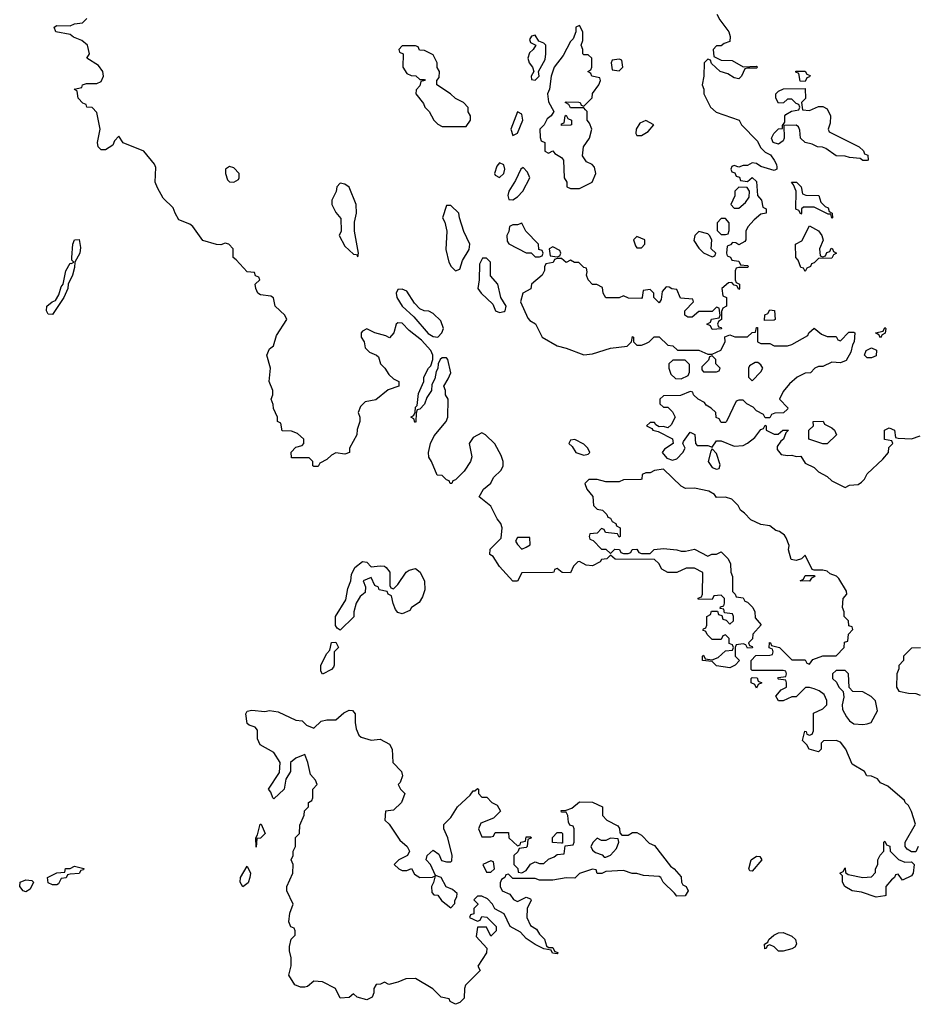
# Model space of a CAD drawing. Header units: inches. Extents: x 1980008 to 2252673, y 74414 to 260562.
# Tile 208 of 228: x 2204022 to 2208072, y 213158 to 217604. Entities that reach past the tile are written whole.
import ezdxf

# ---------------------------------------------------------------- set-up
doc = ezdxf.new("R2010")
doc.units = ezdxf.units.IN
doc.header["$MEASUREMENT"] = 0
doc.layers.add('C2201', color=7, linetype='Continuous')

msp = doc.modelspace()

# ---------------------------------------------------------------- linework, layer by layer
at = {"layer": 'C2201', "color": 5, "elevation": 60}
for points in [[(2208081, 213870), (2208070, 213846), (2208050, 213846), (2208030, 213858), (2208022, 213870), (2208022, 213890), (2208068, 213972), (2208050, 214028), (2208036.5, 214056.5), (2208022, 214070), (2208019, 214079), (2207943.1, 214143.1), (2207910, 214158), (2207896.4, 214176.4), (2207870, 214188.7), (2207848, 214190), (2207838, 214210), (2207782, 214242), (2207754, 214310), (2207730, 214342), (2207710, 214348.7), (2207652.7, 214347.3), (2207642, 214338), (2207642, 214310), (2207630, 214298), (2207588, 214310), (2207578, 214330), (2207558, 214350), (2207568.4, 214391.6), (2207574, 214390), (2207578, 214378), (2207590, 214374), (2207602, 214378), (2207607.3, 214392.7), (2207607.3, 214472.7), (2207650, 214492), (2207668, 214510), (2207668, 214530), (2207656.5, 214556.5), (2207633.2, 214573.2), (2207610, 214582), (2207590, 214588.7), (2207571.6, 214588.4), (2207530, 214546), (2207510, 214546), (2207470, 214528.7), (2207450, 214528), (2207438, 214550), (2207462, 214578), (2207486, 214590), (2207486, 214610), (2207482, 214622), (2207450, 214626), (2207446, 214630), (2207450, 214634), (2207482, 214638), (2207486, 214650), (2207482, 214662), (2207470, 214666), (2207330, 214666), (2207326, 214670), (2207326, 214710), (2207347.3, 214732.7), (2207410, 214734), (2207422, 214738), (2207426, 214750), (2207422, 214762), (2207408, 214768), (2207408.4, 214791.6), (2207414, 214790), (2207418, 214778), (2207454, 214770), (2207510, 214714), (2207570, 214714), (2207578, 214698), (2207590, 214694), (2207604.7, 214715.3), (2207650, 214732), (2207710, 214732), (2207746, 214770), (2207747.3, 214792.7), (2207762, 214798), (2207766, 214830), (2207786, 214850), (2207782, 214862), (2207767.3, 214867.3), (2207766, 214890), (2207746, 214910), (2207746, 214930), (2207738, 214950), (2207742, 214990), (2207758, 215010), (2207756.4, 215023.6), (2207721.5, 215081.5), (2207712, 215092), (2207682.7, 215102.7), (2207670, 215114), (2207650, 215119), (2207610, 215118), (2207602, 215122), (2207570, 215186), (2207554, 215170), (2207530, 215162), (2207506.6, 215166.6), (2207495.3, 215210), (2207498, 215230), (2207484.7, 215264.7), (2207476.5, 215276.5), (2207453.6, 215293.6), (2207438, 215298), (2207410, 215318), (2207370, 215324), (2207325.1, 215345.1), (2207296.5, 215376.5), (2207278, 215390), (2207268, 215410), (2207239, 215439), (2207210, 215448), (2207170, 215446), (2207160.4, 215460.4), (2207134.6, 215474.6), (2207070, 215488.7), (2207030, 215488), (2207010, 215498), (2206930, 215574), (2206890, 215568), (2206870, 215558), (2206850, 215558), (2206834, 215550), (2206832, 215530), (2206827.3, 215527.3), (2206750, 215526), (2206730, 215518), (2206670, 215518), (2206630, 215528), (2206592.7, 215527.3), (2206574, 215510), (2206583.6, 215483.6), (2206611.6, 215451.6), (2206614, 215410), (2206630, 215394), (2206654, 215390), (2206674, 215370), (2206678, 215358), (2206690, 215354), (2206698, 215338), (2206714, 215330), (2206718, 215318), (2206734, 215310), (2206734, 215270), (2206730, 215268), (2206722, 215282), (2206668, 215288), (2206662, 215302), (2206650, 215306), (2206630, 215286), (2206598, 215282), (2206594, 215270), (2206598, 215258), (2206612.7, 215252.7), (2206650, 215214), (2206670, 215214), (2206690, 215194), (2206710, 215214), (2206731.6, 215211.6), (2206738, 215198), (2206750, 215194), (2206770, 215194), (2206782, 215198), (2206788.4, 215211.6), (2206810, 215214), (2206818, 215198), (2206830, 215194), (2206870, 215194), (2206888.4, 215211.6), (2206930, 215216), (2206990.7, 215210.7), (2207010, 215204.7), (2207030, 215204.7), (2207070, 215214), (2207130, 215182), (2207149, 215191), (2207168.7, 215191.3), (2207190, 215202), (2207222, 215170), (2207232.7, 215147.3), (2207234, 215110), (2207242, 215090), (2207242, 215022), (2207254, 215010), (2207258, 214998), (2207290, 214994), (2207298, 214978), (2207310, 214974), (2207334, 214950), (2207342, 214930), (2207343.6, 214903.6), (2207371.3, 214871.3), (2207334, 214830), (2207331.6, 214808.4), (2207314, 214790), (2207318, 214778), (2207330, 214774), (2207332.7, 214767.3), (2207310, 214766), (2207302, 214782), (2207290, 214786), (2207258, 214782), (2207254, 214770), (2207254, 214730), (2207274, 214710), (2207254, 214690), (2207230, 214678), (2207170, 214686), (2207150, 214706), (2207106, 214710), (2207106, 214730), (2207110, 214734), (2207118, 214718), (2207150, 214714), (2207176.4, 214723.6), (2207210, 214754), (2207242, 214758), (2207246, 214770), (2207242, 214782), (2207227.3, 214787.3), (2207226, 214810), (2207210, 214826), (2207198, 214822), (2207190, 214806), (2207150, 214806), (2207127.3, 214827.3), (2207122, 214842), (2207107.3, 214847.3), (2207110, 214854), (2207122, 214858), (2207126, 214870), (2207126, 214910), (2207142, 214918), (2207147.3, 214932.7), (2207174, 214934), (2207178, 214918), (2207194, 214914), (2207198, 214898), (2207212.7, 214892.7), (2207230, 214874), (2207246, 214890), (2207246, 214910), (2207242, 214922), (2207206, 214926), (2207202, 214942), (2207186, 214946), (2207187.3, 214952.7), (2207202, 214958), (2207206, 214970), (2207206, 214990), (2207190, 215006), (2207158, 215002), (2207150, 214986), (2207087.3, 214987.3), (2207087.3, 214992.7), (2207102, 214998), (2207106, 215010), (2207107.3, 215107.3), (2207070, 215128), (2207032.7, 215127.3), (2206990, 215108), (2206950, 215108), (2206923.1, 215123.1), (2206908.4, 215148.4), (2206890, 215166), (2206711.6, 215168.4), (2206690, 215186), (2206674, 215170), (2206650, 215166), (2206643.6, 215156.4), (2206610, 215138), (2206580.4, 215140.4), (2206550, 215158), (2206543.6, 215156.4), (2206523.6, 215136.4), (2206510, 215106), (2206472, 215108), (2206450, 215126), (2206438, 215122), (2206434, 215110), (2206428, 215108), (2206290, 215106), (2206271, 215069), (2206250, 215069), (2206190, 215135.3), (2206160.4, 215180.4), (2206146, 215190), (2206147.3, 215212.7), (2206196.4, 215263.6), (2206202, 215310), (2206195.3, 215330), (2206179, 215350), (2206150, 215408), (2206098, 215450), (2206116.4, 215483.6), (2206150, 215512), (2206162.7, 215537.3), (2206197.2, 215570), (2206205.2, 215590), (2206206, 215610), (2206196.6, 215636.6), (2206168.4, 215688.4), (2206126, 215730), (2206110, 215738), (2206070, 215718), (2206052, 215690), (2206064.7, 215630), (2206058, 215610), (2206030, 215566), (2205990, 215526), (2205978, 215522), (2205974, 215510), (2205966, 215510), (2205962, 215522), (2205950, 215526), (2205930, 215546), (2205907.3, 215547.3), (2205882, 215610), (2205869.4, 215629.4), (2205869, 215650), (2205878, 215690), (2205894.6, 215725.4), (2205948.7, 215790), (2205955.3, 215810), (2205958, 215890), (2205946, 215910), (2205946, 215930), (2205938, 215950), (2205958, 215982), (2205968.7, 216010), (2205955.3, 216070), (2205950, 216078), (2205930, 216078), (2205922, 216070), (2205912, 216050), (2205911.2, 216028.9), (2205903.6, 216016.4), (2205896.9, 215983.1), (2205883.6, 215956.4), (2205882, 215930), (2205861, 215899), (2205850, 215868), (2205830, 215846), (2205818, 215842), (2205812.7, 215827.3), (2205811.2, 215788.9), (2205810, 215786), (2205807.3, 215787.3), (2205802, 215802), (2205788.7, 215810), (2205802, 215818), (2205808, 215832), (2205810, 215854), (2205818, 215862), (2205823.1, 215916.9), (2205848, 215970), (2205848, 215990), (2205869.1, 216030.9), (2205879, 216041), (2205888.7, 216070), (2205888.7, 216090), (2205879, 216110), (2205837.5, 216157.5), (2205780.9, 216200.9), (2205750, 216234), (2205730, 216235.3), (2205722, 216230), (2205712, 216190), (2205692, 216168), (2205676.4, 216176.4), (2205626, 216190), (2205590, 216208), (2205570, 216198), (2205564.7, 216190), (2205564.7, 216170), (2205578, 216150), (2205582, 216122), (2205602.8, 216102.8), (2205634, 216090), (2205642, 216082), (2205651.3, 216050), (2205671.3, 216030), (2205690, 216002), (2205710, 215982), (2205734, 215970), (2205734, 215950), (2205686.4, 215933.6), (2205630, 215888), (2205582, 215878), (2205562, 215858), (2205551.3, 215830), (2205558, 215810), (2205558, 215790), (2205546.4, 215753.6), (2205544.7, 215730), (2205512, 215670), (2205512, 215650), (2205490, 215642), (2205450, 215648), (2205430, 215638), (2205410, 215618), (2205378, 215602), (2205370, 215586), (2205350, 215586), (2205346, 215590), (2205346, 215610), (2205330, 215626), (2205250, 215626), (2205248, 215652), (2205270, 215674), (2205298, 215682), (2205306, 215690), (2205306, 215710), (2205276.4, 215736.4), (2205250, 215746), (2205207.3, 215747.3), (2205202, 215782), (2205186, 215790), (2205186, 215810), (2205168.4, 215848.4), (2205167.3, 215867.3), (2205158, 215890), (2205166, 215910), (2205166, 215930), (2205148.7, 215970), (2205155.3, 216030), (2205139, 216090), (2205150, 216118), (2205168.8, 216131.1), (2205182, 216178), (2205229, 216250), (2205219, 216270), (2205175.3, 216310), (2205168.4, 216348.4), (2205156.4, 216356.4), (2205110, 216362), (2205098, 216370), (2205088, 216390), (2205086, 216410), (2205106, 216430), (2205102, 216442), (2205087.3, 216447.3), (2205082, 216462), (2205050, 216466), (2205000.4, 216520.4), (2204986, 216530), (2204986, 216570), (2204966, 216590), (2204950, 216595.3), (2204930, 216588), (2204911.3, 216588.7), (2204850, 216608), (2204804.5, 216670), (2204790, 216680.5), (2204741.3, 216701.3), (2204723.7, 216730), (2204715.1, 216755.1), (2204670, 216799), (2204644.7, 216844.7), (2204634, 216870), (2204637.4, 216937.4), (2204631.3, 216951.3), (2204582, 217010), (2204490, 217049), (2204470, 217078), (2204450, 217058), (2204442, 217038), (2204410, 217016.9), (2204390, 217017), (2204377, 217030), (2204373, 217050), (2204386, 217110), (2204370, 217186), (2204350, 217208), (2204326, 217210), (2204322, 217222), (2204307.3, 217227.3), (2204286, 217250), (2204282, 217282), (2204268, 217290), (2204302, 217298), (2204306, 217310), (2204323.1, 217316.9), (2204370, 217316), (2204390, 217326), (2204401.2, 217350), (2204397.2, 217370), (2204378, 217398), (2204326, 217430), (2204338, 217450), (2204328.7, 217490), (2204302, 217510), (2204265.1, 217525.1), (2204250, 217537.2), (2204186, 217550), (2204178, 217570), (2204190, 217578), (2204250, 217576), (2204270, 217586), (2204306, 217590), (2204326, 217610)], [(2207171, 217630), (2207184, 217604), (2207224.7, 217550), (2207231.6, 217528.4), (2207230, 217506), (2207203.6, 217496.4), (2207190, 217486), (2207170, 217486), (2207154, 217470), (2207158, 217438), (2207190, 217422), (2207239.6, 217419.6), (2207290, 217392), (2207350, 217394), (2207354, 217390), (2207350, 217386), (2207310, 217386), (2207298, 217382), (2207282, 217350), (2207270, 217338), (2207250, 217342), (2207220.2, 217360.2), (2207186, 217370), (2207147.3, 217407.3), (2207142, 217422), (2207130, 217426), (2207114, 217410), (2207112, 217350), (2207104.7, 217310), (2207112, 217290), (2207112, 217270), (2207142, 217210), (2207167.5, 217187.5), (2207271.3, 217150), (2207282.8, 217130), (2207355.3, 217055.3), (2207367.7, 217027.7), (2207390, 217006), (2207413.7, 216993.7), (2207430.6, 216970.6), (2207441, 216950), (2207442, 216938), (2207442, 216930), (2207430, 216924), (2207370, 216942), (2207350, 216955.3), (2207330, 216958), (2207310, 216946), (2207290, 216946), (2207270, 216938), (2207250, 216946), (2207238, 216942), (2207234, 216930), (2207238, 216918), (2207252.7, 216912.7), (2207258, 216898), (2207272.7, 216892.7), (2207278, 216878), (2207310, 216874), (2207330, 216892), (2207350, 216874), (2207354, 216810), (2207372, 216790), (2207378, 216758), (2207394, 216750), (2207394, 216730), (2207370, 216726), (2207339.6, 216700.4), (2207311.6, 216668.4), (2207302, 216650), (2207302, 216610), (2207298, 216602), (2207270, 216588), (2207256.4, 216596.4), (2207242, 216598), (2207232.7, 216587.3), (2207218, 216582), (2207214, 216550), (2207218, 216538), (2207232.7, 216532.7), (2207238, 216518), (2207270, 216514), (2207278, 216498), (2207310, 216494), (2207314, 216490), (2207310, 216486), (2207270, 216486), (2207258, 216482), (2207254, 216470), (2207254, 216430), (2207258, 216418), (2207274, 216410), (2207274, 216390), (2207270, 216386), (2207262, 216402), (2207250, 216406), (2207238, 216418), (2207223.6, 216416.4), (2207194, 216390), (2207198, 216358), (2207214, 216350), (2207214, 216310), (2207198, 216302), (2207192.7, 216287.3), (2207192, 216250), (2207178, 216242), (2207174, 216230), (2207178, 216218), (2207190, 216214), (2207192, 216208), (2207150, 216206), (2207142, 216222), (2207126, 216230), (2207142, 216238), (2207147.3, 216252.7), (2207182, 216258), (2207186, 216270), (2207182, 216302), (2207170, 216306), (2207150, 216286), (2207090, 216286), (2207059.6, 216260.4), (2207040.4, 216260.4), (2207026, 216270), (2207026, 216290), (2207066, 216330), (2207062, 216342), (2207007.3, 216347.3), (2206990, 216386), (2206968.4, 216388.4), (2206956.4, 216396.4), (2206942, 216398), (2206923.6, 216376.4), (2206919.6, 216340.4), (2206910, 216326), (2206886, 216350), (2206886, 216370), (2206870, 216386), (2206838, 216382), (2206834, 216350), (2206830, 216346), (2206772.7, 216347.3), (2206750, 216358), (2206730, 216348), (2206670, 216348), (2206658, 216370), (2206654.6, 216394.6), (2206628.7, 216408.7), (2206609.3, 216409.3), (2206589.1, 216429.1), (2206582, 216450), (2206586, 216466), (2206582, 216482), (2206570, 216486), (2206547.3, 216507.3), (2206528.4, 216508.4), (2206510, 216518), (2206490, 216508), (2206470, 216526), (2206450, 216526), (2206438, 216522), (2206432, 216508), (2206398, 216502), (2206392, 216488), (2206392, 216472), (2206382, 216450), (2206334, 216410), (2206331.3, 216388.7), (2206294, 216370), (2206284.7, 216330), (2206316.9, 216256.9), (2206326, 216246), (2206351.2, 216231.1), (2206382, 216170), (2206450, 216131), (2206490, 216121), (2206570.9, 216090.9), (2206610, 216094.8), (2206690, 216120.7), (2206766, 216130), (2206786, 216150), (2206790, 216174), (2206794, 216170), (2206794, 216150), (2206810, 216134), (2206830, 216134), (2206850, 216142), (2206866, 216150), (2206888.4, 216171.6), (2206910, 216172), (2206950, 216134), (2206971.6, 216131.6), (2206992.7, 216112.7), (2207090, 216112), (2207130, 216094), (2207150, 216094), (2207188.4, 216111.6), (2207208, 216150), (2207207.3, 216172.7), (2207230, 216182), (2207251.6, 216171.6), (2207310, 216172), (2207330, 216192), (2207346, 216194), (2207350, 216214), (2207354, 216214), (2207354, 216150), (2207370, 216142), (2207410, 216142), (2207430, 216132), (2207490, 216131.3), (2207510, 216138), (2207582, 216178), (2207586, 216190), (2207610, 216212), (2207643.6, 216183.6), (2207670, 216174), (2207710, 216174), (2207718, 216158), (2207730, 216154), (2207767.3, 216192.7), (2207790, 216194), (2207794, 216190), (2207791.2, 216148.9), (2207783.6, 216136.4), (2207776.9, 216103.1), (2207754.8, 216065.2), (2207730, 216055.3), (2207690, 216058), (2207650, 216038), (2207630, 216038), (2207614, 216030), (2207594, 216010), (2207570, 216008), (2207534, 215990), (2207499.6, 215960.4), (2207470, 215926), (2207454, 215890), (2207492, 215852), (2207490, 215846), (2207471.6, 215828.4), (2207432.7, 215827.3), (2207418, 215822), (2207410, 215806), (2207390, 215806), (2207382, 215822), (2207350, 215838), (2207334.6, 215854.6), (2207306, 215870), (2207290, 215886), (2207270, 215886), (2207258, 215882), (2207214, 215790), (2207210, 215786), (2207190, 215786), (2207182, 215802), (2207168, 215808), (2207166, 215830), (2207146, 215850), (2207123.1, 215863.1), (2207115.3, 215875.3), (2207086, 215890), (2207066, 215910), (2207062, 215922), (2207050, 215926), (2207007.3, 215907.3), (2206930, 215906), (2206914, 215890), (2206914, 215870), (2206930, 215854), (2206950, 215854), (2206970, 215834), (2206982, 215810), (2206965.4, 215774.6), (2206950, 215762), (2206930, 215768), (2206910, 215766), (2206895.3, 215775.3), (2206890, 215786), (2206870, 215786), (2206854, 215770), (2206878, 215758), (2206882, 215750), (2206905.4, 215745.4), (2206971.2, 215711.1), (2206974, 215690), (2206935.3, 215664.7), (2206924.7, 215650), (2206944.5, 215624.5), (2206970, 215614.8), (2206990, 215621), (2207018, 215650), (2207028, 215670), (2207018, 215690), (2207020.4, 215699.6), (2207050, 215742), (2207071.6, 215731.6), (2207074, 215690), (2207082, 215682), (2207130, 215682), (2207150, 215674), (2207170, 215702), (2207190, 215702), (2207250, 215678), (2207290, 215681), (2207310, 215691.3), (2207342, 215718), (2207370, 215754), (2207382, 215758), (2207390, 215774), (2207394, 215770), (2207394, 215750), (2207430, 215732), (2207447.3, 215732.7), (2207468.8, 215751.1), (2207494, 215750), (2207482, 215738), (2207472, 215710), (2207459.6, 215700.4), (2207443.6, 215676.4), (2207443.6, 215663.6), (2207461, 215641), (2207490, 215636), (2207510, 215638), (2207530, 215632), (2207550, 215634), (2207570, 215602), (2207610, 215582), (2207630, 215562), (2207670, 215542), (2207690, 215522), (2207750, 215492), (2207770, 215502), (2207810, 215504.7), (2207824.7, 215515.3), (2207838, 215530), (2207850, 215554), (2207920.4, 215619.6), (2207946, 215650), (2207947.3, 215672.7), (2207966, 215690), (2207962, 215702), (2207928, 215708), (2207928, 215750), (2207950, 215762), (2207974, 215750), (2207978, 215718), (2207990, 215714), (2208050, 215712), (2208090, 215724.7)], [(2208091.6, 214768.4), (2208050, 214766), (2208014, 214730), (2208014, 214710), (2207992.7, 214687.3), (2207992.7, 214672.7), (2207984.7, 214650), (2207982, 214590), (2207992.7, 214572.7), (2208036.4, 214563.6), (2208070, 214562), (2208090, 214554)]]:
    msp.add_lwpolyline(points, dxfattribs=at)
for points in [[(2206550, 217578), (2206534, 217570), (2206534, 217550), (2206522, 217518), (2206510, 217506), (2206477.3, 217442.7), (2206436, 217390), (2206422.8, 217350), (2206414.8, 217290), (2206406.8, 217270), (2206410, 217234), (2206434, 217190), (2206422, 217170), (2206404, 217156), (2206390.9, 217129.1), (2206372, 217110), (2206372.7, 217072.7), (2206378, 217058), (2206394, 217050), (2206394, 217010), (2206410, 217002), (2206430, 217012), (2206439.6, 216999.6), (2206470, 216982), (2206478, 216970), (2206482, 216890), (2206494, 216870), (2206494, 216850), (2206510, 216842), (2206550, 216842), (2206608, 216870), (2206624, 216910), (2206618, 216938), (2206608, 216950), (2206582, 216962), (2206564, 216990), (2206568.7, 217030), (2206595.3, 217070), (2206606, 217110), (2206596.4, 217136.4), (2206586, 217150), (2206586, 217190), (2206578, 217198), (2206570, 217206), (2206510, 217206), (2206502, 217222), (2206486, 217230), (2206490, 217234), (2206547.3, 217232.7), (2206554, 217230), (2206558, 217218), (2206570, 217214), (2206608, 217252), (2206609.1, 217270.9), (2206638, 217310), (2206646, 217330), (2206642, 217342), (2206606, 217350), (2206602, 217362), (2206588, 217370), (2206602, 217378), (2206606, 217390), (2206606, 217430), (2206590, 217446), (2206570, 217446), (2206566, 217450), (2206566, 217470), (2206558, 217490), (2206566, 217510), (2206566, 217550)], [(2206350, 217534), (2206334, 217530), (2206325.4, 217514.6), (2206330, 217502), (2206354, 217490), (2206342, 217470), (2206324.9, 217455.1), (2206317.3, 217430), (2206322.8, 217410), (2206338, 217390), (2206344.7, 217370), (2206332, 217350), (2206334, 217334), (2206350, 217332), (2206368, 217350), (2206366, 217370), (2206395.1, 217424.9), (2206399, 217450), (2206398, 217490), (2206390, 217498), (2206367.3, 217507.3)], [(2205810, 217486), (2205750, 217486), (2205734, 217470), (2205738, 217458), (2205754, 217450), (2205752, 217390), (2205770, 217362), (2205790, 217352), (2205811.6, 217351.6), (2205830, 217334), (2205850, 217334), (2205854, 217330), (2205834, 217326), (2205830, 217306), (2205812.7, 217287.3), (2205812, 217270), (2205845.4, 217225.4), (2205852, 217210), (2205872, 217190), (2205892, 217150), (2205910, 217132), (2205930, 217122), (2206030, 217122), (2206038, 217122), (2206058, 217150), (2206058, 217170), (2206048.4, 217188.4), (2206047.3, 217207.3), (2206026, 217230), (2205990, 217248), (2205968, 217270), (2205906, 217310), (2205906, 217330), (2205916.4, 217343.6), (2205918, 217370), (2205908.4, 217388.4), (2205908, 217410), (2205890, 217446), (2205850, 217466), (2205827.3, 217467.3), (2205822, 217482)], [(2206730, 217426), (2206698, 217422), (2206694, 217410), (2206698, 217378), (2206730, 217374), (2206746, 217390), (2206742, 217422)], [(2207570, 217326), (2207547.3, 217327.3), (2207542, 217362), (2207527.3, 217367.3), (2207527.3, 217372.7), (2207570, 217371.3), (2207578, 217358), (2207592.7, 217352.7), (2207590, 217346), (2207578, 217342)], [(2207590, 217194), (2207630, 217212), (2207650, 217212), (2207670, 217202), (2207684.7, 217170), (2207683.6, 217136.4), (2207674, 217110), (2207678, 217098), (2207814, 217030), (2207832.7, 217012.7), (2207838, 216998), (2207852.7, 216992.7), (2207854, 216970), (2207850, 216968), (2207830, 216968), (2207818, 216978), (2207770, 216982), (2207750, 216988.7), (2207710, 216989), (2207663.1, 217023.1), (2207649, 217029), (2207626, 217030), (2207602, 217042), (2207569.3, 217049.3), (2207549.3, 217069.3), (2207545.6, 217105.6), (2207540.4, 217120.4), (2207530, 217128.7), (2207474, 217126), (2207474.8, 217070), (2207470, 217058), (2207450, 217042), (2207426, 217050), (2207418, 217070), (2207428, 217090), (2207450, 217111.3), (2207467.3, 217112.7), (2207467.3, 217127.3), (2207478, 217142), (2207478, 217170), (2207483.1, 217176.9), (2207508.4, 217191.6), (2207542, 217198), (2207546, 217210), (2207542, 217222), (2207530, 217226), (2207510, 217246), (2207490, 217246), (2207471.6, 217228.4), (2207450, 217228), (2207438, 217250), (2207438, 217270), (2207450, 217282), (2207472.7, 217292.7), (2207570, 217294), (2207571.6, 217248.4), (2207554, 217230), (2207558, 217198)], [(2206270, 217188), (2206241, 217110), (2206250, 217082), (2206270, 217092), (2206294, 217150), (2206290, 217178)], [(2206470, 217126), (2206470, 217134), (2206482, 217138), (2206486, 217170), (2206490, 217174), (2206498, 217158), (2206514, 217150), (2206514, 217130), (2206510, 217128)], [(2206850, 217148.7), (2206823.5, 217136.5), (2206806, 217110), (2206804.7, 217090), (2206810, 217082), (2206830, 217082), (2206860.2, 217099.8), (2206886, 217130)], [(2204970, 216941.2), (2204951.3, 216930), (2204951.3, 216910), (2204961, 216881), (2204970, 216872), (2204990, 216871.3), (2205010, 216882), (2205014, 216890), (2205012.7, 216910), (2204990, 216936)], [(2206190, 216958), (2206176.9, 216943.1), (2206166.8, 216910), (2206170, 216902), (2206190, 216891.3), (2206208.7, 216910), (2206213.2, 216930), (2206208.4, 216948.4)], [(2206296.4, 216936.4), (2206286, 216930), (2206261.4, 216878.6), (2206231, 216830), (2206226.8, 216810), (2206232, 216792), (2206250, 216791.3), (2206270, 216804.7), (2206295.3, 216830), (2206326, 216890), (2206316.4, 216916.4)], [(2205470, 216866), (2205454, 216850), (2205451.6, 216828.4), (2205432, 216790), (2205432, 216770), (2205450, 216734), (2205472.7, 216707.3), (2205474, 216650), (2205464.7, 216630), (2205490, 216581), (2205530, 216546), (2205543.6, 216543.6), (2205550, 216534), (2205552.7, 216550), (2205534, 216650), (2205534, 216690), (2205544, 216730), (2205542, 216770), (2205510, 216848), (2205490, 216862)], [(2207690, 216708.7), (2207686, 216726), (2207674, 216726), (2207610, 216758), (2207562, 216758), (2207554, 216750), (2207554, 216730), (2207550, 216726), (2207542, 216742), (2207528.4, 216748.4), (2207528.7, 216830), (2207518, 216858), (2207508, 216870), (2207530.7, 216870.7), (2207552, 216850), (2207558, 216818), (2207572.7, 216812.7), (2207631.2, 216811.1), (2207641, 216781), (2207661, 216761), (2207674.4, 216754.4), (2207678, 216738), (2207691.3, 216730), (2207694, 216710)], [(2207270, 216848), (2207252, 216830), (2207251.6, 216808.4), (2207234, 216770), (2207250, 216754), (2207270, 216754), (2207300.4, 216779.6), (2207316.4, 216803.6), (2207318, 216830), (2207307.3, 216847.3)], [(2205970, 216766), (2205950, 216766), (2205932, 216710), (2205942, 216690), (2205951.3, 216650), (2205946.4, 216566.4), (2205961, 216510), (2205971, 216490), (2205990, 216471), (2206010, 216478), (2206022.4, 216517.6), (2206052.9, 216567.1), (2206056, 216590), (2206028.4, 216648.4), (2206008, 216710), (2206006, 216730)], [(2206290, 216686), (2206270, 216678), (2206250, 216678), (2206234, 216670), (2206231.6, 216648.4), (2206222, 216630), (2206223.6, 216603.6), (2206232, 216592), (2206310, 216552), (2206332, 216552), (2206350, 216534), (2206370, 216534), (2206382, 216538), (2206386, 216550), (2206382, 216562), (2206367.3, 216567.3), (2206366, 216590), (2206308, 216650)], [(2207210, 216706), (2207190, 216706), (2207172.7, 216687.3), (2207172.7, 216652.7), (2207190, 216634), (2207210, 216634), (2207222, 216638), (2207227.3, 216652.7), (2207227.3, 216687.3)], [(2207650, 216534), (2207662, 216538), (2207667.3, 216552.7), (2207682, 216558), (2207688, 216572), (2207694, 216570), (2207698, 216558), (2207712, 216550), (2207698, 216542), (2207690, 216528), (2207630, 216526), (2207610, 216506), (2207598, 216502), (2207594, 216490), (2207578, 216482), (2207570, 216468), (2207562, 216482), (2207550, 216486), (2207538, 216518), (2207528, 216530), (2207526, 216590), (2207554.6, 216605.4), (2207590, 216674), (2207630.6, 216650.6), (2207644.7, 216630), (2207651.6, 216608.4), (2207634, 216570), (2207638, 216538)], [(2207090, 216648), (2207072, 216630), (2207067.1, 216607.1), (2207090, 216572), (2207110, 216552), (2207150, 216534), (2207162, 216538), (2207166, 216550), (2207146, 216570), (2207148, 216610), (2207138, 216630), (2207130, 216638)], [(2204170, 216273.2), (2204150, 216275.3), (2204143.7, 216290), (2204144, 216310), (2204168.7, 216330), (2204183.7, 216336.3), (2204198.6, 216361.4), (2204210, 216398), (2204219, 216410), (2204230, 216470.8), (2204250, 216504.7), (2204256.4, 216503.6), (2204266, 216510), (2204258, 216518), (2204257.2, 216530), (2204262, 216590), (2204270, 216610.8), (2204290, 216612), (2204296.4, 216576.4), (2204294, 216550), (2204270.4, 216510), (2204270, 216486), (2204260.7, 216450), (2204241, 216410), (2204238.8, 216390), (2204221, 216350)], [(2206810, 216626), (2206794, 216610), (2206803.6, 216583.6), (2206810, 216574), (2206830, 216574), (2206846, 216590), (2206846, 216610)], [(2206430, 216578), (2206414, 216570), (2206418, 216538), (2206450, 216534), (2206462, 216538), (2206466, 216550), (2206462, 216562)], [(2206130, 216528), (2206112.7, 216527.3), (2206099.6, 216500.4), (2206098, 216430), (2206091.3, 216390), (2206106, 216370), (2206159.3, 216319.3), (2206171.3, 216290), (2206190, 216282), (2206210, 216286.8), (2206215.3, 216290), (2206219, 216310), (2206195.3, 216350), (2206182, 216410), (2206148.4, 216448.4), (2206148, 216510)], [(2205750, 216388), (2205730, 216386), (2205722, 216370), (2205726, 216350), (2205750, 216311.3), (2205802.8, 216262.8), (2205867.7, 216187.7), (2205890, 216174), (2205910, 216170.8), (2205929.2, 216190), (2205936, 216210), (2205924, 216244), (2205890, 216278), (2205870, 216288), (2205848.8, 216288.9), (2205830, 216298), (2205804.7, 216324.7), (2205770, 216378)], [(2207386, 216246), (2207388.4, 216271.6), (2207402, 216278), (2207410, 216294), (2207431.6, 216291.6), (2207434, 216250), (2207430, 216248)], [(2207910, 216168), (2207902, 216182), (2207888, 216190), (2207922, 216198), (2207930, 216214), (2207934, 216210), (2207931.6, 216188.4), (2207918, 216182)], [(2207850, 216078), (2207838, 216090), (2207846, 216110), (2207870, 216122), (2207891.6, 216111.6), (2207890, 216086), (2207870, 216078)], [(2207027.3, 216067.3), (2206972.7, 216067.3), (2206954, 216050), (2206954, 216030), (2206963.6, 216003.6), (2206983.6, 215983.6), (2207010, 215982), (2207042, 215998), (2207047.3, 216012.7), (2207047.3, 216047.3)], [(2207150, 216086), (2207138, 216082), (2207132.7, 216067.3), (2207103.6, 216036.4), (2207103.6, 216023.6), (2207110, 216014), (2207170, 216014), (2207182, 216018), (2207186, 216030), (2207166, 216050), (2207166, 216070)], [(2207356.4, 216056.4), (2207343.6, 216056.4), (2207318, 216042), (2207314, 216030), (2207314, 215990), (2207330, 215974), (2207370, 216014), (2207378, 216030), (2207370, 216046)], [(2207650, 215688.7), (2207586, 215710), (2207586, 215750), (2207608, 215770), (2207606, 215790), (2207651.6, 215791.6), (2207658, 215778), (2207690, 215762), (2207702, 215750), (2207712, 215730), (2207670, 215688.7)], [(2206530, 215708), (2206510, 215706), (2206502, 215690), (2206516.9, 215676.9), (2206534, 215650), (2206570, 215638), (2206590, 215642), (2206598, 215650), (2206588, 215670), (2206570, 215688)], [(2207150, 215666), (2207143.6, 215656.4), (2207131.3, 215610), (2207150, 215582), (2207170, 215574), (2207182, 215578), (2207186, 215594), (2207170, 215646)], [(2206326, 215266), (2206270, 215266), (2206262, 215250), (2206270, 215234), (2206290, 215214), (2206310, 215222), (2206327.3, 215232.7)], [(2205610, 215134), (2205650, 215138), (2205670, 215136), (2205678, 215130), (2205694, 215110), (2205694, 215050), (2205698, 215038), (2205710, 215034), (2205730, 215054), (2205768, 215110), (2205781.5, 215118.5), (2205810, 215126), (2205831, 215110), (2205851.2, 215068.9), (2205852, 215030), (2205842, 214998), (2205826.8, 214973.2), (2205792, 214950), (2205783.6, 214936.4), (2205750, 214922), (2205730, 214928), (2205720.2, 214940.2), (2205708.4, 214968.4), (2205702, 215002), (2205686, 215010), (2205682, 215022), (2205646, 215030), (2205642, 215042), (2205626, 215050), (2205610, 215086), (2205574, 215070), (2205583.6, 215043.6), (2205582, 215018), (2205559.8, 215000.2), (2205542, 214970), (2205531.3, 214930), (2205531.6, 214908.4), (2205470, 214848), (2205456.4, 214856.4), (2205448.8, 214868.9), (2205449, 214910), (2205495.5, 214984.5), (2205504.7, 215035.3), (2205518, 215070), (2205520.4, 215099.6), (2205535.3, 215130), (2205570, 215158), (2205590, 215154)], [(2207590, 215068.7), (2207548, 215070), (2207562, 215078), (2207570, 215094), (2207610, 215094), (2207614, 215090), (2207598, 215082)], [(2205390, 214648.7), (2205382, 214662), (2205382.7, 214690), (2205410, 214742), (2205423.1, 214756.9), (2205430, 214792), (2205450, 214794), (2205462, 214770), (2205442, 214750), (2205442.8, 214690), (2205439.1, 214680.9), (2205430.7, 214669.3)], [(2207350, 214586), (2207342, 214602), (2207326, 214610), (2207326, 214630), (2207330, 214634), (2207352.7, 214632.7), (2207358, 214618), (2207374, 214610), (2207358, 214602)], [(2207750, 214666), (2207710, 214666), (2207694, 214650), (2207694, 214630), (2207712, 214612), (2207722, 214590), (2207742, 214570), (2207744.7, 214544.7), (2207737.3, 214510), (2207738.8, 214490), (2207756.4, 214456.4), (2207770, 214438.8), (2207790, 214424), (2207830, 214421), (2207850, 214424.7), (2207868.7, 214431.3), (2207896.4, 214483.6), (2207888, 214528), (2207868.7, 214548.7), (2207830, 214568.7), (2207786, 214570), (2207768, 214588), (2207766, 214650)], [(2205610, 214350.7), (2205650, 214354.8), (2205692.5, 214332.5), (2205704, 214310), (2205706.8, 214250), (2205746, 214210), (2205751.3, 214190), (2205741, 214159), (2205732, 214150), (2205742, 214130), (2205762, 214110), (2205746, 214070), (2205710, 214035.3), (2205674, 214030), (2205672, 213990), (2205690.9, 213970.9), (2205739.8, 213899.8), (2205772, 213870), (2205782, 213850), (2205774, 213830), (2205734, 213810), (2205714, 213790), (2205734, 213770), (2205750, 213762), (2205770, 213762), (2205792, 213772), (2205805.4, 213745.4), (2205830, 213731.3), (2205887.3, 213732.7), (2205898, 213738), (2205891.6, 213708.4), (2205882, 213690), (2205883.6, 213663.6), (2205892.7, 213652.7), (2205911.2, 213651.1), (2205927.1, 213627.1), (2205970, 213594), (2205987.3, 213612.7), (2205987.3, 213627.3), (2205996.4, 213643.6), (2205998, 213658), (2205977.2, 213677.2), (2205949, 213689), (2205926, 213730), (2205900.4, 213740.4), (2205878, 213790), (2205858, 213810), (2205862, 213830), (2205890, 213854), (2205915.3, 213835.3), (2205927.1, 213807.1), (2205950, 213801), (2205970, 213802), (2205974, 213806), (2205975.3, 213830), (2205955.3, 213910), (2205938, 213950), (2205938, 213970), (2205970, 214002), (2205999, 214050), (2206057.2, 214102.8), (2206070, 214122), (2206078, 214122), (2206090, 214132), (2206094, 214130), (2206094, 214110), (2206110, 214094), (2206132.7, 214092.7), (2206154, 214070), (2206178, 214058), (2206194, 214030), (2206162, 213998), (2206104.7, 213975.3), (2206094, 213950), (2206110, 213914), (2206150, 213914), (2206162, 213918), (2206170, 213934), (2206230, 213934), (2206232, 213910), (2206270, 213874), (2206282, 213878), (2206286, 213890), (2206306, 213894), (2206310, 213914), (2206330, 213914), (2206334, 213910), (2206318, 213902), (2206314, 213870), (2206310, 213866), (2206278, 213862), (2206272.7, 213847.3), (2206254, 213830), (2206254, 213790), (2206271.6, 213771.6), (2206274, 213754), (2206290, 213752), (2206310, 213762), (2206328.7, 213791.3), (2206350, 213802), (2206370, 213794), (2206390, 213794), (2206410, 213814), (2206436.4, 213823.6), (2206450, 213834), (2206482, 213838), (2206486, 213874), (2206522, 213878), (2206526, 213890), (2206526, 213950), (2206522, 213962), (2206507.3, 213967.3), (2206500.4, 213980.4), (2206498, 214010), (2206490, 214026), (2206470, 214026), (2206467.3, 214032.7), (2206490, 214034), (2206516.4, 214043.6), (2206550, 214072), (2206610, 214071.3), (2206654, 214050), (2206654, 214010), (2206674, 213990), (2206723.6, 213963.6), (2206732, 213952), (2206732.7, 213932.7), (2206742, 213922), (2206770, 213922), (2206790, 213934), (2206810, 213934), (2206830, 213922), (2206866, 213886), (2206890, 213874.8), (2206961.4, 213781.4), (2206978, 213770), (2207010, 213734), (2207011.3, 213710), (2207018, 213698), (2207032, 213690), (2207042, 213670), (2207027.3, 213647.3), (2206990, 213646), (2206980.4, 213660.4), (2206928, 213710), (2206918, 213730), (2206910, 213735.3), (2206840.2, 213740.2), (2206810, 213748.7), (2206788.8, 213748.9), (2206750, 213762), (2206670, 213758), (2206651.2, 213748.9), (2206630, 213748.7), (2206626, 213766), (2206610, 213768), (2206551.2, 213748.9), (2206530, 213728), (2206490, 213728.7), (2206430, 213718), (2206370, 213718), (2206350, 213726), (2206250, 213726), (2206230, 213746), (2206218, 213742), (2206214, 213730), (2206198, 213722), (2206192.7, 213707.3), (2206192, 213690), (2206202, 213670), (2206236, 213656), (2206252, 213632), (2206270, 213622), (2206310, 213642), (2206330, 213634), (2206331.6, 213628.4), (2206314, 213590), (2206312, 213550), (2206330, 213514), (2206356.9, 213496.9), (2206370, 213474), (2206392.7, 213452.7), (2206402, 213422), (2206410, 213414), (2206430, 213414), (2206438, 213398), (2206454, 213390), (2206450, 213386), (2206428.4, 213388.4), (2206422, 213402), (2206390, 213408), (2206350, 213428), (2206310, 213455.3), (2206284, 213484), (2206238, 213510), (2206210, 213566), (2206168.7, 213588.7), (2206158, 213610), (2206134.6, 213634.6), (2206110, 213646), (2206090, 213646), (2206074, 213630), (2206092, 213612), (2206091.6, 213608.4), (2206074, 213590), (2206072.7, 213567.3), (2206058, 213562), (2206054, 213550), (2206090, 213534), (2206102, 213538), (2206110, 213554), (2206131.6, 213551.6), (2206174, 213510), (2206174, 213490), (2206150, 213466), (2206130, 213506), (2206090, 213506), (2206083.6, 213463.6), (2206131.6, 213411.6), (2206131.3, 213390), (2206092, 213330), (2206102, 213310), (2206036.3, 213243.7), (2206030.7, 213230), (2206030, 213186), (2206010, 213166), (2205990, 213158), (2205966, 213170), (2205962, 213182), (2205926, 213190), (2205888.4, 213228.4), (2205810, 213274), (2205766.4, 213273.6), (2205730, 213258), (2205690, 213248), (2205670, 213258), (2205651.6, 213248.4), (2205632.7, 213247.3), (2205622, 213230), (2205622, 213210), (2205614, 213190), (2205590, 213178), (2205546, 213190), (2205530, 213206), (2205510, 213188), (2205470, 213186), (2205448, 213230), (2205390, 213259), (2205350, 213262), (2205322, 213238), (2205310, 213235.3), (2205290, 213235.3), (2205265.2, 213245.2), (2205238, 213290), (2205248.4, 213331.6), (2205248.4, 213368.4), (2205240.2, 213400.2), (2205240.2, 213419.8), (2205248.4, 213451.6), (2205266, 213470), (2205266, 213490), (2205262, 213502), (2205247.3, 213507.3), (2205238, 213530), (2205242, 213570), (2205258, 213610), (2205228, 213670), (2205228, 213690), (2205255.3, 213750), (2205258, 213790), (2205248.7, 213810), (2205258, 213830), (2205258, 213850), (2205268, 213870), (2205268.4, 213911.6), (2205286, 213930), (2205287.3, 213967.3), (2205307.3, 214012.7), (2205308.4, 214031.6), (2205326, 214050), (2205326, 214070), (2205342, 214078), (2205346, 214090), (2205346, 214130), (2205366, 214150), (2205358, 214170), (2205335.3, 214195.3), (2205324, 214250), (2205310, 214286), (2205270, 214269), (2205244.7, 214250), (2205244.7, 214210), (2205224.7, 214175.3), (2205216, 214130), (2205170, 214086), (2205166, 214090), (2205156.4, 214116.4), (2205146, 214130), (2205195.3, 214204.7), (2205198, 214250), (2205170, 214295.3), (2205108.7, 214330), (2205096.4, 214356.4), (2205096.4, 214396.4), (2205086, 214410), (2205058, 214418), (2205050, 214426), (2205044, 214470), (2205050, 214482), (2205070, 214486), (2205130, 214480.7), (2205150, 214484.9), (2205190, 214479.1), (2205270, 214441), (2205298, 214438), (2205318, 214418), (2205350, 214404.7), (2205383.7, 214436.3), (2205410, 214442.8), (2205450, 214442.8), (2205486, 214474), (2205510, 214486), (2205524.7, 214484.7), (2205538, 214470), (2205537.3, 214430), (2205542.5, 214402.5), (2205553.7, 214373.7), (2205564, 214364)], [(2205090, 213868), (2205088, 213910), (2205096.4, 213923.6), (2205108.7, 213971.3), (2205112, 213972), (2205130.8, 213930), (2205110, 213908.7), (2205092.7, 213907.3)], [(2206470, 213886), (2206428.4, 213888.4), (2206428, 213912), (2206450, 213934), (2206470, 213934), (2206474, 213930), (2206474, 213886)], [(2206690, 213908), (2206670, 213898), (2206650, 213898), (2206630, 213908), (2206612, 213890), (2206602, 213870), (2206610, 213854), (2206623.6, 213843.6), (2206652.7, 213832.7), (2206662, 213822), (2206670, 213822), (2206690, 213832), (2206718, 213862), (2206728, 213890), (2206726, 213906)], [(2208019.6, 213799.6), (2208050, 213802), (2208062, 213790), (2208058, 213750), (2208050, 213738), (2208010, 213718), (2207990, 213746), (2207978, 213742), (2207974, 213730), (2207959.6, 213720.4), (2207934, 213690), (2207934, 213650), (2207930, 213648), (2207890, 213642), (2207824, 213664), (2207782, 213670), (2207748.7, 213690), (2207738, 213710), (2207738, 213738), (2207726, 213750), (2207742, 213758), (2207750, 213774), (2207752.7, 213752.7), (2207763.6, 213743.6), (2207830, 213731.3), (2207870, 213734), (2207887.3, 213752.7), (2207888, 213770), (2207898, 213790), (2207898, 213810), (2207908.4, 213831.6), (2207926, 213850), (2207926, 213890), (2207930, 213894), (2207938, 213878), (2207952.7, 213872.7), (2207954, 213850), (2207991.6, 213811.6)], [(2206150, 213806), (2206114, 213790), (2206130, 213754), (2206150, 213754), (2206166, 213770), (2206162, 213802)], [(2207330, 213759), (2207320.2, 213760.2), (2207315.3, 213770), (2207326, 213810), (2207350, 213826.8), (2207365.4, 213825.4), (2207374, 213810)], [(2204170, 213698), (2204150, 213706), (2204148, 213730), (2204190, 213751.3), (2204226, 213754), (2204229.1, 213770.9), (2204250, 213772), (2204270, 213782), (2204311.6, 213771.6), (2204310, 213766), (2204298, 213762), (2204290, 213748), (2204250, 213746), (2204238, 213742), (2204231.6, 213728.4), (2204210, 213726), (2204198, 213702), (2204190, 213698)], [(2205030, 213688.7), (2205017.2, 213710), (2205019.3, 213730), (2205050, 213782), (2205064.7, 213750), (2205061, 213730), (2205053.4, 213706.6)], [(2204050, 213666.6), (2204038, 213670), (2204022, 213690), (2204024, 213710), (2204050, 213720.7), (2204076.8, 213716.8), (2204084.7, 213710), (2204070, 213678)], [(2207450, 213398), (2207430, 213418), (2207410, 213426), (2207398, 213422), (2207394, 213410), (2207388, 213408), (2207386, 213430), (2207402, 213438), (2207406, 213450), (2207428, 213470), (2207450, 213480.7), (2207470, 213482.8), (2207510, 213466), (2207526, 213450), (2207531.2, 213428.9), (2207523.6, 213416.4), (2207510, 213408.7), (2207470, 213398)]]:
    msp.add_lwpolyline(points, close=True, dxfattribs=at)

doc.saveas('drawing.dxf')
